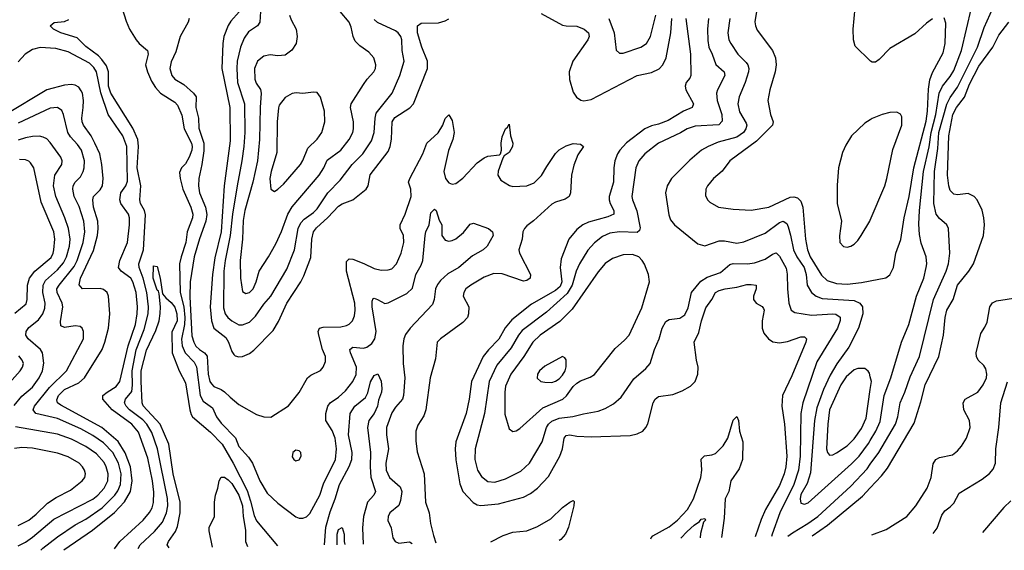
# Model space of a CAD drawing. Header units: inches. Extents: x 1682530 to 1839546, y 640742 to 791647.
# Tile 79 of 256: x 1725218 to 1730754, y 641320 to 644304. Entities that reach past the tile are written whole.
import ezdxf

# ---------------------------------------------------------------- set-up
doc = ezdxf.new("R2010")
doc.units = ezdxf.units.IN
doc.header["$MEASUREMENT"] = 0
doc.layers.add('B7624', color=7, linetype='Continuous')
doc.layers.add('B7634', color=7, linetype='Continuous')

msp = doc.modelspace()

# ---------------------------------------------------------------- linework, layer by layer
at = {"layer": 'B7624', "color": 5}
for points, elevation in [([(1725792.8, 644372.8), (1725816, 644296), (1725835.5, 644250), (1725872.8, 644190), (1725889.6, 644169.6), (1725935.6, 644130), (1725940.6, 644110), (1725924.6, 644050), (1725935.7, 644010), (1725958.1, 643958.1), (1725982, 643922), (1726010, 643890.9), (1726090, 643839.7), (1726104.2, 643824.2), (1726130, 643766.7), (1726142.3, 643690), (1726184, 643610), (1726187.5, 643590), (1726184.8, 643570), (1726170, 643530.9), (1726150, 643494.2), (1726126.7, 643470), (1726116.3, 643443.7), (1726119.4, 643410), (1726135.9, 643350), (1726180.8, 643250), (1726190.7, 643210), (1726189.5, 643190), (1726160.1, 643110), (1726151.5, 643050), (1726125.2, 642970), (1726117.1, 642930), (1726119.9, 642770), (1726140.4, 642690), (1726146.3, 642630), (1726145, 642590), (1726127, 642507), (1726132.1, 642470), (1726148.6, 642430), (1726198.3, 642378.3), (1726211.9, 642351.9), (1726233.2, 642190), (1726250, 642159.4), (1726301.2, 642121.2), (1726325.1, 642070), (1726350, 642034.7), (1726431.6, 641951.6), (1726450, 641904.2), (1726503.8, 641843.8), (1726526, 641810), (1726567.6, 641710), (1726610, 641640.2), (1726670, 641583.9), (1726770, 641508.8), (1726790, 641501.1), (1726810, 641501.1), (1726830, 641507.2), (1726850, 641526.4), (1726904.8, 641630), (1726926.5, 641693.5), (1726992.5, 641830), (1726999.9, 641890), (1726991.1, 641950), (1726974.1, 641994.1), (1726939.8, 642050), (1726938.5, 642090), (1726950.5, 642129.5), (1726963.9, 642150), (1727010, 642180.2), (1727050, 642217.2), (1727090, 642269), (1727110, 642308.5), (1727111.8, 642350), (1727077.5, 642430), (1727074.5, 642450), (1727090, 642461.5), (1727150, 642456.1), (1727170, 642461.6), (1727196.8, 642483.2), (1727215.2, 642510), (1727222.9, 642550), (1727199.9, 642690), (1727199.2, 642720.8), (1727204.8, 642735.2), (1727210, 642737.8), (1727230, 642731), (1727270, 642708.6), (1727290, 642710.9), (1727395.3, 642764.7), (1727425.7, 642794.3), (1727445.4, 642870), (1727475.8, 642924.2), (1727484.5, 642950), (1727497.1, 643090), (1727501.6, 643110), (1727520.4, 643150), (1727530, 643218), (1727550, 643238.8), (1727558.8, 643230), (1727576.8, 643176.8), (1727591.4, 643150), (1727592, 643090), (1727610, 643063.2), (1727630, 643058), (1727650, 643061.4), (1727670, 643071.8), (1727713.1, 643106.9), (1727750, 643154), (1727770, 643158.9), (1727854, 643130), (1727876.3, 643110), (1727879.1, 643090), (1727846.7, 643030), (1727823.1, 643010), (1727764.4, 642975.6), (1727686, 642910), (1727624.5, 642875.5), (1727583.3, 642836.7), (1727566.2, 642813.8), (1727555.6, 642790), (1727548.7, 642730), (1727538.6, 642701.4), (1727412.9, 642570), (1727387.1, 642532.9), (1727378, 642510), (1727372.5, 642470), (1727373.8, 642370), (1727384.1, 642290), (1727375.3, 642190), (1727369.3, 642170), (1727330, 642125.3), (1727310, 642092.9), (1727280.1, 642010), (1727279.5, 641970), (1727290.9, 641890), (1727277.1, 641810), (1727277.7, 641770), (1727296.5, 641730), (1727357.3, 641677.3), (1727365.9, 641650), (1727359.7, 641600.3), (1727350, 641571.6), (1727298.7, 641530), (1727290.3, 641510), (1727288, 641488), (1727306.6, 641446.6), (1727315.3, 641390), (1727328.5, 641368.5), (1727350, 641360.3), (1727410, 641367.5), (1727424.2, 641358.9)], 660), ([(1726571.7, 644350), (1726567.1, 644290), (1726555.2, 644270), (1726504.8, 644235.2), (1726480.4, 644199.6), (1726460.1, 644150), (1726440.8, 644070), (1726438.5, 644030), (1726443.3, 643950), (1726481, 643830), (1726482.8, 643670), (1726478.3, 643590), (1726467.7, 643510), (1726439.7, 643370), (1726414.2, 643210), (1726401.9, 643090), (1726373.1, 642950), (1726365.9, 642890), (1726364, 642684), (1726373.9, 642650), (1726388.6, 642628.6), (1726410, 642610.2), (1726450, 642587.7), (1726470, 642587.6), (1726510, 642602.7), (1726543.8, 642636.2), (1726590, 642703.2), (1726630, 642749.1), (1726719.5, 642900.5), (1726763.7, 643010), (1726782.8, 643130), (1726798.4, 643161.6), (1726817.2, 643182.8), (1726870, 643219.5), (1726890, 643239.4), (1726950, 643330.2), (1727018.9, 643401.1), (1727087.6, 643490), (1727146.4, 643550), (1727196.7, 643623.3), (1727210.9, 643670), (1727216.2, 643750), (1727222.4, 643777.6), (1727312.7, 643890), (1727354.5, 643990), (1727378.8, 644070), (1727367.9, 644130), (1727366.5, 644190), (1727360.7, 644210), (1727346, 644230), (1727330, 644242), (1727230, 644288.1), (1727210, 644306)], 740), ([(1726735.5, 644330), (1726743.4, 644303.4), (1726772.2, 644250), (1726777, 644210), (1726771.8, 644170), (1726748.2, 644131.8), (1726710, 644104.7), (1726670, 644100.4), (1726626.3, 644106.3), (1726590, 644099.3), (1726555.8, 644070), (1726538.3, 644030), (1726540.6, 643970), (1726547.8, 643947.8), (1726571.3, 643911.3), (1726576.3, 643890), (1726569.6, 643810), (1726565.5, 643630), (1726555, 643510), (1726528.3, 643390), (1726484.4, 643230), (1726474.6, 643174.6), (1726470.6, 643069.4), (1726457, 642950), (1726458.5, 642850), (1726470, 642775.5), (1726490, 642763.9), (1726510, 642770.2), (1726531.2, 642790), (1726548.2, 642830), (1726563.5, 642890), (1726617.3, 642970), (1726657.5, 643042.5), (1726690, 643113.7), (1726726.1, 643210), (1726749.3, 643250.7), (1726902.1, 643430), (1726927.4, 643470), (1726946.9, 643513.1), (1727023.2, 643570), (1727069.8, 643630), (1727090.4, 643669.6), (1727095.2, 643690), (1727094.1, 643730), (1727078.4, 643810), (1727081.1, 643830), (1727150, 643939.5), (1727171.1, 643970), (1727208, 644010), (1727218, 644030), (1727219.8, 644050), (1727208.7, 644088.7), (1727181.6, 644121.6), (1727130, 644157.2), (1727104.1, 644184.1), (1727092, 644210), (1727081.1, 644261.1), (1727069.8, 644290), (1727019.3, 644350)], 760), ([(1729360.5, 644350), (1729351.1, 644291.1), (1729354, 644270), (1729365, 644245), (1729450, 644130.3), (1729467.3, 644090), (1729470.2, 644050), (1729465, 644010), (1729435.2, 643910), (1729424.7, 643850), (1729439.8, 643770), (1729453.8, 643730), (1729451.2, 643710), (1729359.9, 643620.1), (1729210, 643509.8), (1729167, 643453), (1729118, 643410), (1729084.6, 643370), (1729074.9, 643350), (1729074.4, 643314.4), (1729085.3, 643290), (1729097.4, 643277.4), (1729146.8, 643250), (1729230, 643238.8), (1729330, 643233.7), (1729430, 643250.2), (1729550, 643306.4), (1729570, 643308.6), (1729590, 643302.9), (1729610, 643283.1), (1729620.1, 643250), (1729636.7, 643070), (1729647.1, 643010), (1729662.5, 642970), (1729726.6, 642866.6), (1729757.9, 642837.9), (1729810, 642819.4), (1729870, 642816.9), (1729950, 642826.5), (1730000, 642836.1)], 780), ([(1730000, 644072), (1729915.9, 644155.9), (1729905, 644190), (1729904.4, 644250), (1729915.9, 644370)], 780), ([(1725883.4, 641329.9), (1725894.6, 641350), (1725975.3, 641424.7), (1726021.4, 641478.6), (1726043.5, 641530), (1726050.3, 641570), (1726048.2, 641611.8), (1725992.3, 641890), (1725961.4, 641981.4), (1725933.4, 642030), (1725910, 642053.4), (1725834.4, 642110), (1725815.8, 642130), (1725807.3, 642150), (1725813.6, 642170), (1725847.6, 642212.4), (1725851.5, 642248.5), (1725850.2, 642330), (1725873.1, 642446.9), (1725917.8, 642562.2), (1725939.6, 642650), (1725942.3, 642690), (1725932.8, 642770), (1725911.2, 642851.2), (1725888.8, 642910), (1725886.9, 642930), (1725914.3, 643010), (1725926, 643206), (1725919, 643230), (1725898, 643270), (1725894.1, 643290), (1725898.7, 643370), (1725877.7, 643470), (1725886.7, 643590), (1725882.7, 643630), (1725854, 643694), (1725730, 643890.7), (1725716.5, 643930), (1725716.3, 644010), (1725705.3, 644045.3), (1725680.5, 644080.5), (1725660.4, 644100.4), (1725590, 644153.3), (1725541.6, 644201.6), (1725449.6, 644230), (1725407.8, 644250), (1725389.6, 644270), (1725410.9, 644289.1), (1725470, 644293.8), (1725494.8, 644305.2)], 660), ([(1726171.1, 644311.1), (1726164.6, 644290), (1726120.1, 644210), (1726096.3, 644123.7), (1726070, 644066.6), (1726061.6, 644030), (1726073.4, 643990), (1726090, 643970.3), (1726139.9, 643939.9), (1726194.8, 643890), (1726210.1, 643870), (1726209.1, 643810), (1726223.6, 643750), (1726225.8, 643694.2), (1726253.5, 643610), (1726252.8, 643567.2), (1726242.2, 643490), (1726224.7, 643410), (1726222.6, 643370), (1726229.3, 643330), (1726262, 643250), (1726270, 643209.2), (1726264.1, 643170), (1726228, 643072), (1726198.3, 642970), (1726176.8, 642830), (1726174.4, 642745.6), (1726186.5, 642526.5), (1726196.1, 642490), (1726208.2, 642468.2), (1726228.3, 642448.3), (1726256.8, 642430), (1726272.2, 642412.2), (1726278.3, 642310), (1726287.7, 642270), (1726295.7, 642255.7), (1726310, 642240.1), (1726350, 642225), (1726370, 642211.4), (1726400.3, 642180.3), (1726450, 642140.2), (1726550, 642083.6), (1726590, 642070.3), (1726630, 642067.7), (1726730, 642132.4), (1726790, 642206.7), (1726835.4, 642290), (1726854.6, 642305.4), (1726908.3, 642331.7), (1726924.8, 642350), (1726937.9, 642382.1), (1726937.8, 642410), (1726919.5, 642450), (1726899.3, 642530), (1726896.1, 642550), (1726903.1, 642570), (1726924.4, 642575.6), (1727022.9, 642577.1), (1727055.3, 642584.7), (1727070, 642591.3), (1727089.8, 642610), (1727101, 642638.9), (1727104.9, 642670), (1727102, 642710), (1727055.6, 642890), (1727055.2, 642944.8), (1727070, 642959.3), (1727090, 642956.4), (1727153.4, 642933.4), (1727210, 642904.7), (1727250, 642895.5), (1727290, 642896.5), (1727310, 642903.6), (1727335.6, 642930), (1727363.5, 642990), (1727377.5, 643050), (1727375.4, 643090), (1727357.7, 643130), (1727356.2, 643150), (1727386, 643210), (1727419.2, 643310), (1727417.1, 643350), (1727404.7, 643390), (1727410.4, 643410), (1727484, 643550), (1727507.7, 643610), (1727571.4, 643668.6), (1727596.3, 643710), (1727610, 643748.5), (1727630, 643768.4), (1727650, 643737.1), (1727660.7, 643670), (1727652.3, 643630), (1727629, 643569), (1727602, 643450), (1727611.1, 643410), (1727630, 643387.2), (1727650, 643378.6), (1727670, 643382.9), (1727710, 643413.2), (1727790, 643499.1), (1727830, 643526.7), (1727850, 643535.6), (1727915.6, 643544.4), (1727921.2, 643550), (1727927.3, 643570), (1727924, 643610), (1727930, 643646), (1727950, 643690.5), (1727960.7, 643699.3), (1727970, 643717.3), (1727977.2, 643650), (1727990.1, 643610), (1727988.9, 643590), (1727970, 643557.6), (1727942.4, 643537.6), (1727935.1, 643524.9), (1727907.9, 643452.1), (1727906.3, 643430), (1727922.2, 643402.2), (1727971.5, 643371.5), (1727990, 643366.7), (1728070, 643369.1), (1728110, 643386.1), (1728152, 643428), (1728181.2, 643478.8), (1728230, 643550.7), (1728250, 643572.7), (1728290, 643594.4), (1728330, 643606.8), (1728370, 643604.4), (1728387.4, 643590), (1728355.6, 643544.4), (1728333.9, 643486.1), (1728320.7, 643430), (1728313.7, 643330), (1728306.9, 643310), (1728285.1, 643294.9), (1728230, 643278), (1728210, 643266.4), (1728107.2, 643172.8), (1728070, 643144.6), (1728055.8, 643130), (1728045.8, 643110), (1728043, 643070), (1728025, 643010), (1728027.3, 642990), (1728089.5, 642870), (1728087.1, 642850), (1728070, 642837.3), (1728050, 642834.3), (1727930, 642875.2), (1727883.4, 642876.6), (1727830, 642856.2), (1727754, 642810), (1727726.9, 642790), (1727714, 642770), (1727710.3, 642750), (1727743.6, 642690), (1727741.4, 642650), (1727735, 642630), (1727710, 642601.6), (1727583, 642510), (1727564.4, 642490), (1727556.5, 642396.5), (1727525.6, 642290), (1727500.8, 642110), (1727490, 642076.9), (1727456.7, 642023.3), (1727445.6, 641990), (1727444.8, 641935.2), (1727453.1, 641873.1), (1727491.2, 641750), (1727499.2, 641590), (1727520.9, 641530), (1727527.5, 641470), (1727543.7, 641403.7), (1727557.7, 641361.4)], 680), ([(1726451.2, 644348.8), (1726404.1, 644295.9), (1726389.3, 644270.7), (1726365.1, 644210), (1726359.6, 644170), (1726354.3, 644030), (1726399.7, 643810), (1726402.1, 643622.1), (1726368.3, 643370), (1726350.6, 643110), (1726314.9, 642965.1), (1726301.1, 642870), (1726289.1, 642690), (1726296, 642610), (1726309.2, 642570), (1726376.7, 642516.7), (1726391.9, 642490), (1726410, 642437.4), (1726421.4, 642421.4), (1726430, 642413), (1726450, 642408.6), (1726470, 642410.2), (1726510, 642426.5), (1726534.5, 642445.5), (1726643.2, 642556.8), (1726673.1, 642606.9), (1726719.9, 642710), (1726798.5, 642830), (1726816.1, 642863.9), (1726854, 642966), (1726860.1, 643070), (1726869.9, 643110), (1726886.8, 643133.2), (1726950, 643191), (1727010, 643256), (1727030, 643268.3), (1727090, 643291), (1727165, 643350), (1727177, 643370), (1727189.1, 643430.9), (1727290, 643562), (1727300.8, 643590), (1727308.5, 643631.5), (1727311.5, 643730), (1727326.5, 643753.5), (1727411.5, 643808.5), (1727432.8, 643830), (1727509.9, 644030), (1727510.9, 644070), (1727478.4, 644150), (1727453.8, 644230), (1727454.7, 644270), (1727475, 644285), (1727573.2, 644286.8), (1727610, 644297.2), (1727630, 644308.8)], 720), ([(1728963.6, 644310), (1728990.1, 644110), (1728991.9, 643990), (1728985.6, 643974.4), (1728965.5, 643950), (1728959.7, 643930), (1728963.2, 643910), (1729005.4, 643830), (1728998, 643810), (1728950, 643789.1), (1728863.1, 643736.9), (1728810, 643715.8), (1728770, 643708), (1728732.8, 643690), (1728630, 643610.9), (1728591.9, 643570), (1728579.3, 643550), (1728564.7, 643510), (1728558.2, 643470), (1728556.4, 643390), (1728532.3, 643310), (1728531.8, 643290), (1728537.2, 643270), (1728558.4, 643230), (1728558.2, 643210), (1728524.9, 643195.1), (1728415.6, 643164.4), (1728383.2, 643150), (1728350, 643124.4), (1728306, 643070), (1728261.3, 642958.7), (1728256.6, 642910), (1728266.6, 642830), (1728256.3, 642803.7), (1728230, 642780.4), (1728096.2, 642703.8), (1727984.9, 642615.1), (1727948.2, 642571.8), (1727912, 642508), (1727853.1, 642446.9), (1727824.5, 642410), (1727757.1, 642270), (1727744.3, 642170), (1727727.9, 642090), (1727670.6, 641930), (1727666.9, 641890), (1727670.7, 641829.3), (1727692.9, 641692.9), (1727709.7, 641649.7), (1727768.3, 641588.3), (1727790, 641576.1), (1727810, 641572), (1727910, 641581.8), (1728050, 641618), (1728090, 641638.7), (1728130, 641668.6), (1728190, 641735.3), (1728254.3, 641850), (1728268.9, 641890), (1728279.1, 641950), (1728290, 641966), (1728310, 641969.4), (1728350, 641962.2), (1728430, 641958), (1728650, 641965.8), (1728690, 641974.3), (1728720.7, 641990), (1728738.9, 642010), (1728749.8, 642030.2), (1728779.5, 642150), (1728789.9, 642170.1), (1728810, 642183.9), (1728890, 642196.3), (1728943.2, 642216.8), (1728990, 642243.6), (1729016, 642270), (1729030.9, 642310), (1729033.3, 642350), (1729023.5, 642390), (1729010.7, 642490), (1729036.1, 642543.9), (1729050.3, 642609.7), (1729075.8, 642684.2), (1729108.8, 642731.2), (1729129.3, 642770), (1729150, 642781.8), (1729183.6, 642790), (1729250, 642799), (1729305.4, 642814.6), (1729330, 642815.1), (1729359.1, 642810), (1729358.6, 642790), (1729343, 642750), (1729344.4, 642730), (1729358.3, 642710), (1729391.6, 642691.6), (1729399.8, 642679.8), (1729403.2, 642670), (1729393.1, 642610), (1729392.1, 642570), (1729401.7, 642541.7), (1729427.2, 642510), (1729452.8, 642492.8), (1729490, 642486.8), (1729535, 642495), (1729610, 642520.2), (1729630, 642520.3), (1729640.9, 642510), (1729638.2, 642490), (1729559.6, 642300.4), (1729506, 642190), (1729503.7, 642130), (1729517.8, 642030), (1729530.1, 641850.1), (1729525.6, 641790), (1729516.6, 641750), (1729490, 641684.8), (1729411.6, 641550), (1729386.7, 641493.3), (1729353.1, 641395.2)], 720), ([(1729091.2, 644310), (1729085, 644250), (1729086.3, 644186.3), (1729093, 644150), (1729111.9, 644110), (1729131.4, 644051.4), (1729178.4, 644010), (1729182.5, 643990), (1729141.5, 643910), (1729135.5, 643890), (1729139.2, 643850), (1729165.8, 643770), (1729166.6, 643733.4), (1729147.7, 643712.3), (1729014.6, 643705.4), (1728970.3, 643690), (1728932.9, 643667.1), (1728810, 643609), (1728733.4, 643550), (1728699.1, 643510), (1728681.2, 643470), (1728659.3, 643310), (1728662.7, 643290), (1728688.4, 643228.4), (1728705.7, 643134.3), (1728702, 643118), (1728690, 643107.9), (1728590, 643110.9), (1728536.6, 643103.4), (1728494.7, 643085.3), (1728450, 643049), (1728411.5, 643008.5), (1728365.1, 642930), (1728345.8, 642890), (1728324.5, 642810), (1728296, 642764), (1728180.6, 642659.4), (1728043.6, 642556.4), (1728022.9, 642530), (1727981.2, 642458.8), (1727899.9, 642360.1), (1727856.8, 642270), (1727830.6, 642090), (1727779.2, 641890), (1727776.6, 641830), (1727791.8, 641770), (1727813.9, 641733.9), (1727850, 641706.2), (1727890, 641702.5), (1727950, 641722.3), (1728035.2, 641764.8), (1728084, 641810), (1728155.2, 641930), (1728178.9, 642010), (1728191.4, 642030), (1728210, 642046.8), (1728250, 642063.4), (1728327.8, 642072.2), (1728388.1, 642088.1), (1728470, 642102.5), (1728510, 642117.1), (1728557.3, 642142.7), (1728599, 642180.9), (1728670, 642284.6), (1728738.1, 642341.8), (1728761.7, 642370), (1728786.2, 642450), (1728813.5, 642510), (1728830.7, 642570), (1728850, 642606), (1728870, 642618.4), (1728930, 642625.4), (1728956.6, 642643.4), (1728976.5, 642683.5), (1728994.6, 642770), (1729047, 642833), (1729083.3, 642856.7), (1729158.4, 642881.6), (1729210, 642928.1), (1729230, 642932), (1729310, 642930.7), (1729350, 642936.8), (1729410, 642957), (1729450, 642985.4), (1729470, 642993), (1729490, 642974.9), (1729526.9, 642906.9), (1729533.1, 642873.1), (1729535.1, 642790), (1729543, 642710), (1729554.6, 642670), (1729576.4, 642656.4), (1729670, 642642.1), (1729790, 642650.5), (1729807.3, 642647.3), (1729830.1, 642630.1), (1729831.4, 642611.4), (1729815, 642570), (1729700.4, 642379.6), (1729620.1, 642150), (1729608.8, 642090), (1729605.5, 641850), (1729595.8, 641770), (1729570.1, 641690), (1729492.4, 641530), (1729447.5, 641410), (1729445.2, 641396.9)], 740), ([(1728150, 644338.9), (1728270, 644273), (1728290, 644268.6), (1728350, 644267.5), (1728391.6, 644250), (1728415.2, 644230), (1728419.3, 644210), (1728411.8, 644190), (1728328.6, 644070), (1728307.1, 644010), (1728308.1, 643968.1), (1728330, 643897.3), (1728348.6, 643868.6), (1728372.3, 643852.3), (1728390, 643848.3), (1728430, 643855.2), (1728689.9, 643990.1), (1728770, 644007.2), (1728813, 644027), (1728833.6, 644050), (1728852.5, 644090), (1728877.9, 644230), (1728884.2, 644310)], 720), ([(1728530.1, 644310), (1728560.7, 644230), (1728572.1, 644132.1), (1728590, 644114.9), (1728610, 644114.9), (1728710, 644149.3), (1728741, 644170), (1728764.8, 644210), (1728794.9, 644330)], 740), ([(1729210.1, 644310), (1729199, 644230), (1729204.6, 644190), (1729215.4, 644170), (1729254.5, 644110), (1729302.8, 644062.8), (1729311.8, 644050), (1729316.8, 644030), (1729315, 644010), (1729297, 643950), (1729262.7, 643870), (1729256.3, 643830), (1729264.9, 643784.9), (1729302.9, 643722.9), (1729305.9, 643710), (1729300.9, 643690), (1729287.4, 643670), (1729250, 643642.5), (1729144.7, 643615.3), (1729088.5, 643591.5), (1729051.6, 643570), (1728985.2, 643514.8), (1728882.7, 643410), (1728858, 643370), (1728848.2, 643330), (1728867.3, 643207.3), (1728877.5, 643177.5), (1728899.5, 643150), (1729030, 643043.1), (1729070, 643031.6), (1729150, 643060.7), (1729181, 643061), (1729250, 643047), (1729290, 643055.2), (1729410, 643103.7), (1729490, 643164.2), (1729510.7, 643170.7), (1729530, 643157.8), (1729538.6, 643138.6), (1729552.3, 643092.3), (1729568, 643010), (1729588, 642970), (1729628.9, 642910), (1729639.9, 642870), (1729645.6, 642810), (1729670.1, 642770.1), (1729694.9, 642750), (1729730, 642736.1), (1729910, 642724.8), (1729941.3, 642710), (1729955.8, 642690), (1729958.5, 642650), (1729933.5, 642570), (1729878.6, 642461.4), (1729812.3, 642367.7), (1729775.3, 642304.7), (1729736.7, 642223.3), (1729699.8, 642120.2), (1729686.2, 642050), (1729664.6, 641755.4), (1729644.4, 641695.6), (1729610, 641633.6), (1729605.3, 641610), (1729610, 641584.9), (1729630, 641579.3), (1729650, 641587.2), (1729670, 641603.2), (1729894.5, 641805.5), (1729937.7, 641850), (1729990, 641920.5), (1730000, 641937.4)], 760), ([(1725750.4, 641327.4), (1725781.8, 641370), (1725911.7, 641490), (1725948, 641532), (1725961.9, 641558.1), (1725970.6, 641589.4), (1725972.8, 641647.2), (1725964.9, 641710), (1725938.8, 641838.8), (1725885, 641985), (1725848.9, 642030), (1725736.9, 642110), (1725685.3, 642170), (1725685.8, 642190), (1725709.1, 642210), (1725759.7, 642240.3), (1725780.1, 642270), (1725827.7, 642470), (1725869, 642590), (1725879.1, 642650), (1725879.8, 642690), (1725872, 642770), (1725854, 642830), (1725842.5, 642850), (1725789.3, 642890), (1725774.3, 642910), (1725780.9, 642950), (1725823.7, 643050), (1725835.6, 643150), (1725835.8, 643190), (1725829.9, 643210), (1725785.8, 643270), (1725780.2, 643290), (1725787.4, 643330), (1725814, 643370), (1725823.4, 643396.6), (1725819.5, 643590), (1725797.1, 643650), (1725715.8, 643770), (1725673.2, 643893.2), (1725650.2, 644010), (1725635.3, 644035.3), (1725610, 644059.9), (1725490, 644122.6), (1725421.7, 644141.7), (1725332.6, 644147.4), (1725290, 644136), (1725249.3, 644110), (1725210, 644066.2)], 680), ([(1725465.4, 641322.1), (1725627.5, 641432.5), (1725750, 641531.8), (1725807.8, 641592.1), (1725840.1, 641650), (1725850.2, 641710), (1725840.4, 641790), (1725810, 641868.6), (1725771.4, 641931.4), (1725680.4, 642010), (1725450, 642135.6), (1725429.9, 642150), (1725426.2, 642166.2), (1725436.4, 642190), (1725470, 642223.4), (1725550, 642261.6), (1725582.1, 642290), (1725681.1, 642450), (1725696.6, 642490), (1725717.9, 642570), (1725724.3, 642650), (1725716.4, 642750), (1725709.8, 642770), (1725690, 642787.4), (1725670, 642792.6), (1725570.7, 642790.7), (1725553.2, 642813.2), (1725560.1, 642850), (1725633.5, 643006.5), (1725654.7, 643090), (1725659.8, 643130), (1725658, 643170), (1725633.7, 643250), (1725628.3, 643290), (1725633.1, 643310), (1725670, 643347.2), (1725683.5, 643370), (1725688.1, 643410), (1725679.7, 643490), (1725667.7, 643550), (1725640.7, 643610), (1725620.1, 643650), (1725576.9, 643710), (1725569, 643730), (1725566.6, 643750), (1725575.4, 643810), (1725575.9, 643850), (1725570.3, 643890), (1725563.9, 643903.9), (1725550, 643925), (1725530, 643935.6), (1725510, 643938.8), (1725470, 643935.6), (1725370, 643908.7), (1725139.5, 643770)], 720), ([(1725335.9, 641319.6), (1725348.7, 641331.3), (1725430, 641396.1), (1725530, 641462.3), (1725590, 641495.5), (1725681.6, 641558.4), (1725753.4, 641630), (1725770, 641654.6), (1725784.7, 641690), (1725789, 641750), (1725773.9, 641810), (1725742.2, 641870), (1725690, 641924), (1725630, 641965), (1725562.5, 642002.5), (1725430, 642061.3), (1725309.2, 642089.2), (1725293.4, 642110), (1725300.7, 642130), (1725384.7, 642235.3), (1725480.7, 642330), (1725576.9, 642510), (1725577.4, 642550), (1725569.7, 642569.7), (1725557.6, 642577.6), (1725530, 642582.7), (1725470, 642572.1), (1725450, 642582.9), (1725447.4, 642607.4), (1725460.5, 642690), (1725456.9, 642710), (1725427.7, 642770), (1725427.6, 642790), (1725438.9, 642810), (1725525, 642915), (1725541.9, 642950), (1725575.3, 643050), (1725583.3, 643110), (1725578, 643170), (1725553, 643253), (1725525, 643310), (1725516, 643350), (1725519.2, 643370), (1725529.9, 643390), (1725558.9, 643421.1), (1725575.7, 643450), (1725581.1, 643470), (1725582, 643510), (1725564.6, 643570), (1725542.5, 643602.5), (1725504.4, 643644.4), (1725488.7, 643670), (1725464.5, 643770), (1725454.2, 643794.2), (1725430, 643809.8), (1725390, 643806), (1725210, 643721.6)], 740), ([(1730000, 643741.3), (1729970, 643722), (1729894.3, 643650), (1729862, 643598), (1729843.8, 643556.2), (1729821.7, 643470), (1729814, 643374), (1729813.4, 643270), (1729837.4, 643170), (1729827.8, 643087.8), (1729829.3, 643050), (1729848.6, 643028.6), (1729870, 643025.5), (1729890, 643030.2), (1729910, 643042.4), (1729930, 643061.5), (1729948.9, 643090), (1729997, 643170), (1730000, 643177.1)], 820), ([(1725186.5, 642133.5), (1725230, 642186.4), (1725290, 642236.6), (1725327, 642290), (1725346, 642330), (1725353.1, 642373.1), (1725346.9, 642430), (1725334, 642450), (1725264.7, 642510), (1725252.7, 642530), (1725254.5, 642550), (1725270, 642573.4), (1725324.4, 642615.6), (1725347.7, 642650), (1725358.6, 642681.4), (1725360.8, 642710), (1725348, 642770), (1725349.6, 642810.4), (1725363.6, 642836.4), (1725430, 642896.9), (1725463.5, 642936.5), (1725481.6, 642970), (1725497.6, 643030), (1725501.8, 643070), (1725492.7, 643130), (1725472.5, 643190), (1725421.4, 643310), (1725408.9, 643370), (1725414.7, 643430), (1725454.6, 643490), (1725456.5, 643510), (1725448.9, 643530), (1725390, 643614), (1725370, 643633.3), (1725350, 643643.7), (1725328.6, 643648.6), (1725290, 643647.6), (1725250, 643640.4), (1725210, 643626.9)], 760), ([(1725190, 642652.8), (1725253.4, 642706.6), (1725259.2, 642730), (1725261.9, 642810), (1725273.4, 642850), (1725302.1, 642890), (1725394.1, 642965.9), (1725407, 642990), (1725410.3, 643010), (1725415.1, 643070), (1725410.4, 643110), (1725338.6, 643278.6), (1725297.3, 643470), (1725279.4, 643499.4), (1725269.1, 643509.1), (1725250, 643516.2), (1725216.9, 643516.9)], 780), ([(1726058.8, 641333.2), (1726046.6, 641350), (1726054.5, 641370), (1726094.4, 641425.6), (1726105.6, 641454.4), (1726119.9, 641530), (1726119.6, 641590), (1726080.1, 641750), (1726056.2, 641916.2), (1726008.4, 642030), (1725912.7, 642132.7), (1725906.2, 642150), (1725900.1, 642270), (1725901.2, 642330), (1725930, 642444.9), (1725983.5, 642556.5), (1726001.6, 642610), (1726007.6, 642652.5), (1726009.4, 642690), (1726002.8, 642762.8), (1725997.5, 642777.5), (1725990, 642782.9), (1725968.8, 642850), (1725970, 642918.8), (1725990, 642916), (1726006.9, 642850), (1726021.5, 642761.5), (1726039.1, 642739.1), (1726070, 642713.6), (1726090, 642687.1), (1726101.7, 642650), (1726103.3, 642610), (1726074, 642546), (1726075.2, 642430), (1726113.9, 642330), (1726150, 642261.6), (1726174.3, 642110), (1726182.6, 642082.6), (1726190, 642069.5), (1726290, 641984.6), (1726356.5, 641916.5), (1726418.1, 641810), (1726495.9, 641655.9), (1726516.4, 641596.4), (1726535.6, 641515.6), (1726550, 641484.7), (1726667.7, 641344.7)], 640), ([(1725131.9, 642230), (1725221.4, 642330), (1725233.7, 642350), (1725238.7, 642370), (1725232.7, 642390), (1725213.7, 642413.7)], 780), ([(1726931.4, 641349.6), (1726938.9, 641450), (1726963.1, 641536.9), (1726992.2, 641610), (1727016.6, 641690), (1727070, 641790.2), (1727085.3, 641830), (1727086.8, 641870), (1727066.4, 641970), (1727075.2, 642090), (1727102.4, 642130), (1727161.4, 642178.6), (1727174.6, 642205.4), (1727190, 642266.4), (1727210, 642303.1), (1727231.6, 642311.6), (1727250, 642271), (1727254.5, 642230), (1727252, 642210), (1727235, 642165), (1727229.2, 642130), (1727210.1, 642090), (1727181.3, 642050), (1727173.8, 642010), (1727190.9, 641870), (1727187.8, 641790), (1727191.3, 641731.3), (1727218.9, 641650), (1727209, 641630), (1727173.9, 641590), (1727150.7, 641510.7), (1727145.5, 641445.5), (1727148.3, 641353.7)], 640), ([(1730000, 642296.2), (1729995.4, 642315.4), (1729987.9, 642327.9), (1729970, 642341.8), (1729930, 642343), (1729910, 642334.4), (1729865.2, 642294.8), (1729835.4, 642250), (1729771.6, 642110), (1729760.7, 642030), (1729753.9, 641890), (1729758.8, 641870), (1729770, 641854.3), (1729790, 641856.9), (1729810, 641867.1), (1729870, 641906.8), (1729910, 641947.4), (1729950, 642005.5), (1729977.3, 642062.7), (1730000, 642224.7)], 780), ([(1728765.9, 641384.1), (1728767.9, 641390), (1728778.1, 641401.9), (1728870, 641451.7), (1728916.2, 641490), (1728973.2, 641550), (1729006.7, 641610), (1729047.1, 641730), (1729052.8, 641770), (1729050, 641832), (1729068.5, 641851.5), (1729110, 641856), (1729130, 641863.5), (1729172, 641908), (1729198.5, 641950), (1729230, 642051.5), (1729250, 642072), (1729259.7, 642050), (1729264.2, 641990), (1729282.8, 641930), (1729282.1, 641830), (1729263, 641777), (1729216.1, 641710), (1729205, 641650), (1729183.4, 641610), (1729179, 641501), (1729162.8, 641391.6)], 680), ([(1725210, 641345.5), (1725250, 641365.8), (1725290, 641393.9), (1725410, 641494.4), (1725630, 641607), (1725657.4, 641630), (1725691.9, 641670), (1725713, 641710), (1725714.7, 641750), (1725704.5, 641790), (1725693.4, 641813.4), (1725650, 641862.1), (1725590, 641904.3), (1725510, 641944.9), (1725430, 641972.2), (1725194.8, 642014.8)], 760), ([(1725210, 641459.8), (1725270, 641490.1), (1725310, 641522.3), (1725374.3, 641585.7), (1725423.1, 641616.9), (1725502.8, 641657.2), (1725568.3, 641710), (1725584.4, 641730), (1725587.4, 641750), (1725581.8, 641770), (1725570.7, 641790), (1725551.8, 641810), (1725490, 641845.6), (1725430, 641866.6), (1725290, 641893.6), (1725230, 641898.6), (1725188.6, 641891.4)], 780), ([(1729536.1, 641398.6), (1729562.2, 641417.8), (1729649.1, 641470), (1729704.7, 641510), (1729890, 641679.8), (1729981.6, 641778.4), (1730000, 641803.5)], 740), ([(1726301.6, 641337.8), (1726283.7, 641430), (1726283.7, 641450), (1726312.6, 641507.4), (1726312.3, 641590), (1726318, 641630), (1726332.7, 641670), (1726339.3, 641710), (1726350, 641730.8), (1726370, 641730.4), (1726390, 641715.8), (1726410, 641694.9), (1726450, 641630.2), (1726471.3, 641570), (1726474.3, 641510), (1726486.9, 641433.1), (1726488.1, 641370), (1726499, 641341.5)], 620), ([(1729673.2, 641401.2), (1729758.6, 641461.4), (1729955.9, 641624.1), (1730000, 641671.2)], 720), ([(1727867.4, 641367.2), (1727936.9, 641403.1), (1727990, 641421.4), (1728070, 641429.7), (1728130, 641453.8), (1728204, 641496.1), (1728270, 641559.6), (1728310, 641590.8), (1728330, 641598.9), (1728334.9, 641594.9), (1728334.2, 641570), (1728303.3, 641450), (1728287.1, 641410), (1728259.7, 641380.4), (1728251.6, 641374.5)], 680), ([(1728935.5, 641387.3), (1728970, 641426), (1729010, 641462), (1729039, 641480.9), (1729050, 641494.7), (1729070, 641499.1), (1729072.8, 641490), (1729062.7, 641477.2), (1729046.1, 641413.9), (1729043.5, 641389.3)], 660), ([(1727003.1, 641351), (1727001.9, 641410), (1727010, 641437.1), (1727030, 641448), (1727042, 641410), (1727042.2, 641370), (1727045.2, 641351.8)], 620)]:
    msp.add_lwpolyline(points, dxfattribs=dict(at, elevation=elevation))
for points, elevation in [([(1726870, 643896.9), (1726810, 643888.2), (1726772.9, 643892.9), (1726750, 643889.8), (1726710, 643865.8), (1726677.3, 643822.7), (1726672.2, 643807.8), (1726665.9, 643730), (1726663.5, 643556.5), (1726630.8, 643450), (1726623.6, 643410), (1726630, 643350.6), (1726650, 643338), (1726670, 643350.2), (1726700.3, 643379.7), (1726796.5, 643490), (1726810, 643512.4), (1726837.8, 643582.2), (1726890, 643632.4), (1726916.2, 643670), (1726933.5, 643730), (1726930.8, 643789.2), (1726910, 643869), (1726890, 643894.5)], 780), ([(1728662.5, 642982.5), (1728610, 642982), (1728550, 642961), (1728510, 642932.2), (1728470, 642885.8), (1728324.9, 642675.1), (1728254.2, 642605.8), (1728143.5, 642530), (1728103.1, 642490), (1728052.5, 642410), (1727980.1, 642310), (1727950, 642242), (1727944.8, 642210), (1727945.1, 642085.1), (1727970, 642002.8), (1727990, 641987.3), (1728010, 641992.4), (1728030, 642004.4), (1728159.8, 642120.2), (1728270.6, 642169.4), (1728291.7, 642188.3), (1728330, 642240.5), (1728350, 642259.4), (1728370, 642273.1), (1728426, 642294), (1728450, 642308.9), (1728565, 642455), (1728619, 642500.9), (1728644.2, 642530), (1728715.8, 642684.2), (1728759.7, 642830), (1728753.5, 642870), (1728729.8, 642929.8), (1728717.7, 642950), (1728698, 642970)], 760), ([(1728270, 642409.6), (1728170, 642355), (1728140.7, 642330), (1728129.2, 642310), (1728127.6, 642287.6), (1728148, 642270), (1728170, 642264.6), (1728210, 642264.3), (1728230, 642271.1), (1728250, 642284.8), (1728270, 642305), (1728284.8, 642330), (1728290.7, 642350.7), (1728290.8, 642390.8), (1728282.7, 642402.7)], 780), ([(1726770, 641882), (1726754, 641870), (1726750, 641844.7), (1726758.8, 641830), (1726770, 641822), (1726790, 641827.7), (1726800.5, 641850), (1726797.6, 641870), (1726790, 641878.4)], 680)]:
    msp.add_lwpolyline(points, close=True, dxfattribs=dict(at, elevation=elevation))
at = {"layer": 'B7634', "color": 5}
for points, elevation in [([(1730000, 641803.5), (1730049, 641870), (1730141.2, 642030), (1730154.3, 642070), (1730168.7, 642150), (1730194.8, 642210), (1730223.7, 642296.3), (1730277.2, 642410), (1730355.9, 642730), (1730427.1, 642890), (1730439.9, 642930), (1730447.6, 642990), (1730438.9, 643130), (1730429.8, 643150), (1730390, 643185.3), (1730370.4, 643210.4), (1730357.2, 643270), (1730361.9, 643450), (1730380.6, 643579.4), (1730386.2, 643670), (1730430.8, 643829.2), (1730450, 643866.5), (1730490, 643925), (1730603.5, 644150), (1730640.5, 644259.5), (1730690, 644371.8)], 740), ([(1730000, 641937.4), (1730031.2, 641990), (1730055.3, 642044.7), (1730078.5, 642190), (1730114.9, 642290), (1730175.7, 642490), (1730216.4, 642590), (1730259.9, 642750), (1730300.2, 642850), (1730314.7, 642910), (1730318.1, 642930), (1730314.3, 642970), (1730286.9, 643046.9), (1730276.8, 643096.8), (1730273.8, 643153.8), (1730277.4, 643230), (1730300.1, 643450), (1730330.2, 643589.8), (1730341.7, 643670), (1730368.6, 643770), (1730387.1, 643890), (1730405.7, 643930), (1730450, 643983.9), (1730470, 644017.4), (1730513.2, 644130), (1730568.5, 644371.5)], 760), ([(1730000, 642836.1), (1730087.2, 642852.8), (1730110.8, 642869.2), (1730130.6, 642909.4), (1730144.4, 642990), (1730172.4, 643067.6), (1730190.3, 643190), (1730218.7, 643310), (1730245.1, 643470), (1730314, 643734), (1730321.7, 643790), (1730326.7, 643913.3), (1730334.5, 643965.5), (1730350, 644007.8), (1730410, 644118), (1730420.5, 644170), (1730425.3, 644285.3), (1730414.7, 644314.7)], 780), ([(1730350, 644308.8), (1730315.4, 644284.6), (1730250, 644223.9), (1730110, 644142.5), (1730050, 644079.3), (1730030, 644065.5), (1730010, 644064.5), (1730002, 644070), (1730000, 644072)], 780), ([(1730000, 641671.2), (1730062.2, 641737.8), (1730097.4, 641782.6), (1730246.1, 642033.9), (1730285.1, 642154.9), (1730309.4, 642250), (1730385, 642410), (1730412.1, 642530), (1730420.8, 642630), (1730429.9, 642670), (1730465.4, 642730), (1730490, 642811), (1730553.8, 642890), (1730580.2, 642930), (1730635.9, 643090), (1730642.9, 643150), (1730638.6, 643190), (1730630, 643232), (1730601, 643290), (1730583.5, 643310), (1730550, 643326), (1730490, 643319.4), (1730470, 643322.9), (1730450, 643344), (1730441, 643370), (1730433.5, 643430), (1730442.1, 643650), (1730464.6, 643770), (1730485.7, 643810), (1730530, 643867.8), (1730558.3, 643941.7), (1730610, 644042.7), (1730689.9, 644150), (1730722.4, 644217.6), (1730779.9, 644290)], 720), ([(1730000, 643177.1), (1730081.8, 643370), (1730093.8, 643410), (1730126.8, 643573.2), (1730176.6, 643710), (1730177.6, 643757.6), (1730170, 643773.3), (1730150, 643783.5), (1730110, 643781.4), (1730067.7, 643770), (1730010, 643747.7), (1730000, 643741.3)], 820), ([(1730009.6, 641407.5), (1730090, 641436.3), (1730205.1, 641510), (1730256.8, 641570), (1730320.7, 641670), (1730343.2, 641730), (1730353.7, 641806.3), (1730367.8, 641830), (1730390, 641841.4), (1730462.5, 641857.5), (1730490, 641878.3), (1730513.7, 641906.3), (1730540.9, 641950), (1730561, 642010), (1730557.6, 642050), (1730526.6, 642110), (1730522.4, 642150), (1730533.6, 642170), (1730604, 642210), (1730635.1, 642250), (1730652.5, 642290), (1730655.3, 642310), (1730650, 642339.5), (1730638.2, 642358.2), (1730606.5, 642390), (1730596.5, 642410), (1730595.6, 642430), (1730621.1, 642538.9), (1730644.6, 642575.4), (1730656.3, 642603.7), (1730672.7, 642690), (1730687.8, 642712.2), (1730710, 642722.9), (1730830, 642741.7)], 680), ([(1730000, 642224.7), (1730006.4, 642270), (1730000, 642296.2)], 780), ([(1730353, 641414), (1730376.2, 641443.8), (1730401.8, 641518.2), (1730419.2, 641540.8), (1730450, 641563.3), (1730470, 641584.8), (1730499.3, 641640.7), (1730630, 641720.2), (1730670, 641751.3), (1730690, 641776.5), (1730703.5, 641810), (1730706, 641890), (1730723.2, 642010), (1730734.6, 642150), (1730772, 642268)], 660), ([(1730790, 641598.1), (1730750, 641560.6), (1730630.2, 641419.2)], 660)]:
    msp.add_lwpolyline(points, dxfattribs=dict(at, elevation=elevation))

doc.saveas('drawing.dxf')
